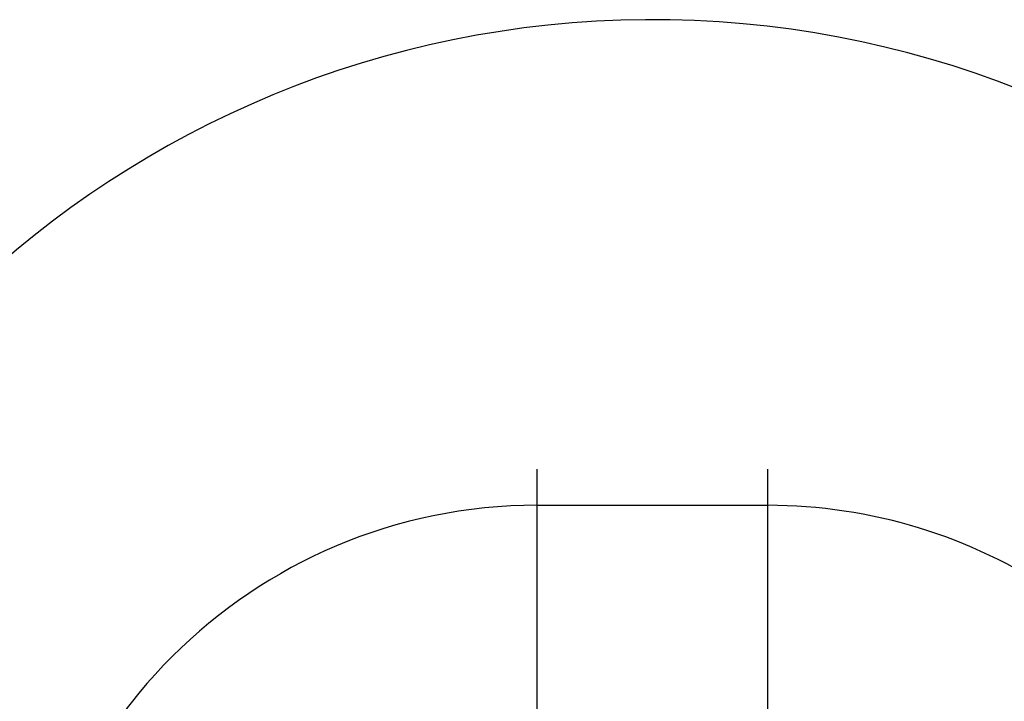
# Model space of a CAD drawing. Header units: millimetres. Extents: x 6 to 273, y 6 to 210.
# Tile 31 of 47: x 159.98 to 168.52, y 105.84 to 111.75. Entities that reach past the tile are written whole.
import ezdxf

# ---------------------------------------------------------------- set-up
doc = ezdxf.new("R2010")
doc.units = ezdxf.units.MM
doc.linetypes.add('SLD-Center', pattern=[19.05, 15.24, -1.27, 1.27, -1.27])
doc.linetypes.add('SLD-Solid', pattern=[0])
doc.layers.add('CENTER', color=40, linetype='SLD-Center')
doc.layers.add('TEXT', color=140, linetype='SLD-Solid', lineweight=25)

# ---------------------------------------------------------------- blocks, each defined once
blk = doc.blocks.new('SW_CENTERMARKSYMBOL_14')
at = {"layer": 'CENTER', "color": 0}
for p, q in [((0, 2.54), (0, 4.79)), ((0, 0), (0, 2.54)), ((-2.54, 0), (-4.79, 0)), ((0, 0), (-2.54, 0)), ((0, 0), (0, -2.54)), ((0, 0), (2.54, 0)), ((2.54, 0), (4.79, 0)), ((0, -2.54), (0, -4.79))]:
    blk.add_line(p, q, dxfattribs=at)
blk = doc.blocks.new('SW_CENTERMARKSYMBOL_15')
at = {"layer": 'CENTER', "color": 0}
for p, q in [((0, 2.54), (0, 4.79)), ((0, 0), (0, 2.54)), ((-2.54, 0), (-4.79, 0)), ((0, 0), (-2.54, 0)), ((0, 0), (0, -2.54)), ((0, 0), (2.54, 0)), ((2.54, 0), (4.79, 0)), ((0, -2.54), (0, -4.79))]:
    blk.add_line(p, q, dxfattribs=at)

msp = doc.modelspace()

# ---------------------------------------------------------------- linework, layer by layer
msp.add_line((164.4663, 107.5419), (166.4663, 107.5419))
for centre, start, end in [((164.4663, 103.0669), 90, 270), ((166.4663, 103.0669), 56.03688, 90)]:
    msp.add_arc(centre, 4.475, start, end)
at = {"layer": 'TEXT'}
msp.add_arc((165.4663, 103.1398), 8.6145, 276.83389, 263.97803, dxfattribs=at)

# ---------------------------------------------------------------- block references
at = {"layer": 'CENTER'}
for name, p in [('SW_CENTERMARKSYMBOL_15', (164.4663, 103.0669)), ('SW_CENTERMARKSYMBOL_14', (166.4663, 103.0669))]:
    msp.add_blockref(name, p, dxfattribs=at)

doc.saveas('drawing.dxf')
